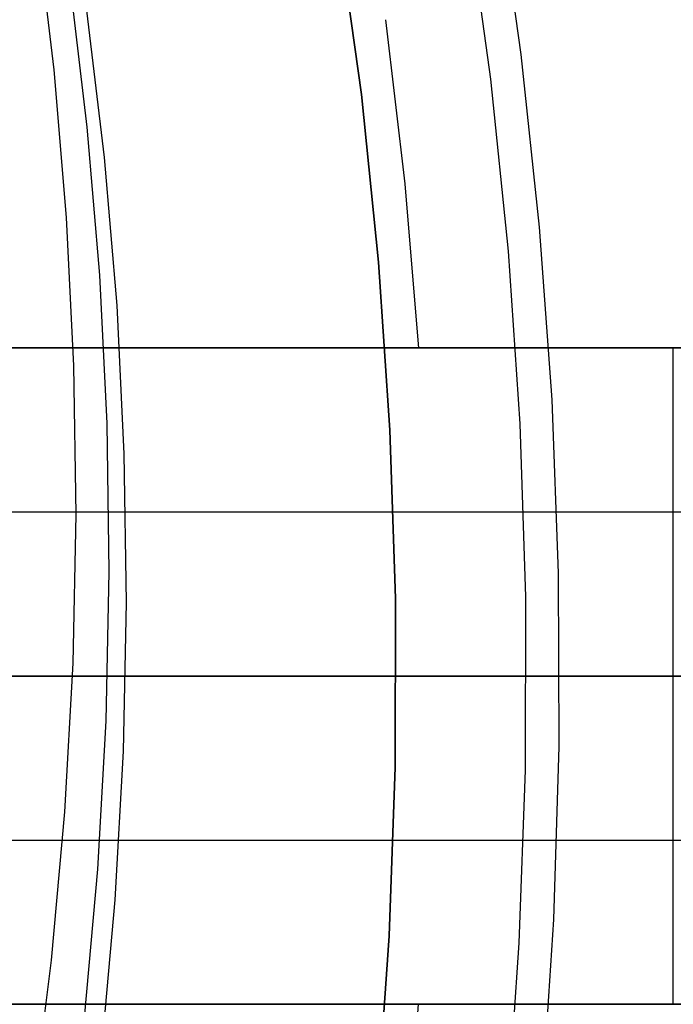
# Model space of a CAD drawing. Header units: millimetres. Extents: x 7986 to 9191, y -11326 to -10283.
# Tile 254 of 256: x 8643 to 8651, y -10670 to -10658. Entities that reach past the tile are written whole.
import ezdxf

# ---------------------------------------------------------------- set-up
doc = ezdxf.new("R2010")
doc.units = ezdxf.units.MM
doc.layers.add('BLANCO METALICO', color=7, linetype='Continuous', true_color=0xededed)
doc.layers.add('color', color=7, linetype='Continuous')

msp = doc.modelspace()

# ---------------------------------------------------------------- linework, layer by layer
at = {"color": 7, "true_color": 0xffffff}
for p, q in [((8643.586, -10656.628, 45.325), (8643.801, -10658.422, 45.708)), ((8643.991, -10657.328, 41.823), (8644.206, -10659.122, 42.207)), ((8644.42, -10659.494, 40.349), (8644.205, -10657.699, 39.966)), ((8643.801, -10658.422, 45.708), (8643.954, -10660.224, 46.086)), ((8644.206, -10659.122, 42.207), (8644.358, -10660.924, 42.585)), ((8644.572, -10661.296, 40.727), (8644.42, -10659.494, 40.349)), ((8643.954, -10660.224, 46.086), (8644.043, -10662.032, 46.458)), ((8644.358, -10660.924, 42.585), (8644.447, -10662.732, 42.957)), ((8644.661, -10663.103, 41.099), (8644.572, -10661.296, 40.727)), ((8644.043, -10662.032, 46.458), (8644.069, -10663.843, 46.823)), ((8644.447, -10662.732, 42.957), (8644.473, -10664.543, 43.322)), ((8644.688, -10664.914, 41.464), (8644.661, -10663.103, 41.099)), ((8644.069, -10663.843, 46.823), (8644.032, -10665.655, 47.181)), ((8644.473, -10664.543, 43.322), (8644.436, -10666.355, 43.68)), ((8644.651, -10666.727, 41.822), (8644.688, -10664.914, 41.464)), ((8644.032, -10665.655, 47.181), (8643.932, -10667.466, 47.532)), ((8640.554, -10665.811, 60.059), (8659.402, -10665.811, 60.059)), ((8644.436, -10666.355, 43.68), (8644.336, -10668.166, 44.03)), ((8644.551, -10668.538, 42.172), (8644.651, -10666.727, 41.822)), ((8643.932, -10667.466, 47.532), (8643.769, -10669.275, 47.874)), ((8644.336, -10668.166, 44.03), (8644.173, -10669.975, 44.373)), ((8644.388, -10670.346, 42.515), (8644.551, -10668.538, 42.172)), ((8643.769, -10669.275, 47.874), (8643.544, -10671.078, 48.209))]:
    msp.add_line(p, q, dxfattribs=at)
at = {"layer": 'BLANCO METALICO'}
for p, q in [((8647.842, -10657.814, 159.581), (8648.077, -10659.811, 159.581)), ((8648.077, -10659.811, 159.581), (8648.245, -10661.814, 159.581)), ((8639.348, -10661.811, 162.081), (8663.348, -10661.811, 162.081)), ((8659.9, -10661.811, 159.581), (8639.348, -10661.811, 159.581)), ((8639.348, -10661.811, 160.831), (8663.348, -10661.811, 160.831)), ((8651.348, -10661.811, 159.581), (8651.348, -10661.811, 162.081)), ((8651.348, -10665.811, 162.081), (8651.348, -10661.811, 162.081)), ((8641.585, -10663.811, 162.081), (8663.348, -10663.811, 162.081)), ((8613.463, -10665.811, 139.965), (8686.663, -10665.811, 139.965)), ((8686.663, -10665.811, 139.165), (8613.963, -10665.811, 139.165)), ((8641.848, -10665.811, 156.581), (8651.348, -10665.811, 156.581)), ((8651.348, -10665.811, 162.081), (8642.349, -10665.811, 162.081)), ((8651.348, -10669.811, 162.081), (8651.348, -10665.811, 162.081)), ((8641.585, -10667.811, 162.081), (8663.348, -10667.811, 162.081)), ((8639.348, -10669.811, 159.581), (8659.9, -10669.811, 159.581)), ((8663.348, -10669.811, 162.081), (8639.348, -10669.811, 162.081)), ((8639.348, -10669.811, 160.831), (8663.348, -10669.811, 160.831)), ((8648.077, -10671.812, 159.581), (8648.245, -10669.808, 159.581)), ((8651.348, -10669.811, 162.081), (8651.348, -10669.811, 159.581))]:
    msp.add_line(p, q, dxfattribs=at)
at = {"layer": 'color', "color": 254, "true_color": 0xcad1ee}
for p, q in [((8649.495, -10658.238, 2.259), (8649.199, -10656.147, 2.259)), ((8649.495, -10658.238, 4.359), (8649.199, -10656.147, 4.359)), ((8649.495, -10658.238, 2.259), (8649.199, -10656.147, 2.259)), ((8649.495, -10658.238, 3.309), (8649.199, -10656.147, 3.309)), ((8649.495, -10658.238, 4.359), (8649.199, -10656.147, 4.359)), ((8648.833, -10656.448, 0.259), (8649.12, -10658.537, 0.259)), ((8648.833, -10656.448, 0.259), (8649.12, -10658.537, 0.259)), ((8647.268, -10656.688, 2.259), (8647.548, -10658.723, 2.259)), ((8647.548, -10658.723, 0.259), (8647.268, -10656.688, 0.259)), ((8647.268, -10656.688, 2.259), (8647.548, -10658.723, 2.259)), ((8647.548, -10658.723, 0.259), (8647.268, -10656.688, 0.259)), ((8647.268, -10656.688, 1.259), (8647.548, -10658.723, 1.259)), ((8649.719, -10660.339, 2.259), (8649.495, -10658.238, 2.259)), ((8649.719, -10660.339, 4.359), (8649.495, -10658.238, 4.359)), ((8649.719, -10660.339, 2.259), (8649.495, -10658.238, 2.259)), ((8649.719, -10660.339, 3.309), (8649.495, -10658.238, 3.309)), ((8649.719, -10660.339, 4.359), (8649.495, -10658.238, 4.359)), ((8649.12, -10658.537, 0.259), (8649.335, -10660.635, 0.259)), ((8649.12, -10658.537, 0.259), (8649.335, -10660.635, 0.259)), ((8647.548, -10658.723, 2.259), (8647.757, -10660.766, 2.259)), ((8647.757, -10660.766, 0.259), (8647.548, -10658.723, 0.259)), ((8647.548, -10658.723, 2.259), (8647.757, -10660.766, 2.259)), ((8647.757, -10660.766, 0.259), (8647.548, -10658.723, 0.259)), ((8647.548, -10658.723, 1.259), (8647.757, -10660.766, 1.259)), ((8649.871, -10662.445, 2.259), (8649.719, -10660.339, 2.259)), ((8649.871, -10662.445, 4.359), (8649.719, -10660.339, 4.359)), ((8649.871, -10662.445, 2.259), (8649.719, -10660.339, 2.259)), ((8649.871, -10662.445, 3.309), (8649.719, -10660.339, 3.309)), ((8649.871, -10662.445, 4.359), (8649.719, -10660.339, 4.359)), ((8649.335, -10660.635, 0.259), (8649.477, -10662.739, 0.259)), ((8649.335, -10660.635, 0.259), (8649.477, -10662.739, 0.259)), ((8647.757, -10660.766, 2.259), (8647.896, -10662.815, 2.259)), ((8647.896, -10662.815, 0.259), (8647.757, -10660.766, 0.259)), ((8647.757, -10660.766, 2.259), (8647.896, -10662.815, 2.259)), ((8647.896, -10662.815, 0.259), (8647.757, -10660.766, 0.259)), ((8647.757, -10660.766, 1.259), (8647.896, -10662.815, 1.259)), ((8649.95, -10664.556, 2.259), (8649.871, -10662.445, 2.259)), ((8649.95, -10664.556, 4.359), (8649.871, -10662.445, 4.359)), ((8649.95, -10664.556, 2.259), (8649.871, -10662.445, 2.259)), ((8649.95, -10664.556, 3.309), (8649.871, -10662.445, 3.309)), ((8649.95, -10664.556, 4.359), (8649.871, -10662.445, 4.359)), ((8649.477, -10662.739, 0.259), (8649.547, -10664.847, 0.259)), ((8649.477, -10662.739, 0.259), (8649.547, -10664.847, 0.259)), ((8647.896, -10662.815, 2.259), (8647.964, -10664.868, 2.259)), ((8647.964, -10664.868, 0.259), (8647.896, -10662.815, 0.259)), ((8647.896, -10662.815, 2.259), (8647.964, -10664.868, 2.259)), ((8647.964, -10664.868, 0.259), (8647.896, -10662.815, 0.259)), ((8647.896, -10662.815, 1.259), (8647.964, -10664.868, 1.259)), ((8649.957, -10666.668, 2.259), (8649.95, -10664.556, 2.259)), ((8649.957, -10666.668, 4.359), (8649.95, -10664.556, 4.359)), ((8649.957, -10666.668, 2.259), (8649.95, -10664.556, 2.259)), ((8649.957, -10666.668, 3.309), (8649.95, -10664.556, 3.309)), ((8649.957, -10666.668, 4.359), (8649.95, -10664.556, 4.359)), ((8647.964, -10664.868, 2.259), (8647.961, -10666.922, 2.259)), ((8647.961, -10666.922, 0.259), (8647.964, -10664.868, 0.259)), ((8647.964, -10664.868, 2.259), (8647.961, -10666.922, 2.259)), ((8647.961, -10666.922, 0.259), (8647.964, -10664.868, 0.259)), ((8647.964, -10664.868, 1.259), (8647.961, -10666.922, 1.259)), ((8649.547, -10664.847, 0.259), (8649.544, -10666.956, 0.259)), ((8649.547, -10664.847, 0.259), (8649.544, -10666.956, 0.259)), ((8649.891, -10668.779, 2.259), (8649.957, -10666.668, 2.259)), ((8649.891, -10668.779, 4.359), (8649.957, -10666.668, 4.359)), ((8649.891, -10668.779, 2.259), (8649.957, -10666.668, 2.259)), ((8649.891, -10668.779, 3.309), (8649.957, -10666.668, 3.309)), ((8649.891, -10668.779, 4.359), (8649.957, -10666.668, 4.359)), ((8647.961, -10666.922, 2.259), (8647.887, -10668.975, 2.259)), ((8647.887, -10668.975, 0.259), (8647.961, -10666.922, 0.259)), ((8647.961, -10666.922, 2.259), (8647.887, -10668.975, 2.259)), ((8647.887, -10668.975, 0.259), (8647.961, -10666.922, 0.259)), ((8647.961, -10666.922, 1.259), (8647.887, -10668.975, 1.259)), ((8649.544, -10666.956, 0.259), (8649.468, -10669.064, 0.259)), ((8649.544, -10666.956, 0.259), (8649.468, -10669.064, 0.259)), ((8649.753, -10670.887, 2.259), (8649.891, -10668.779, 2.259)), ((8649.753, -10670.887, 4.359), (8649.891, -10668.779, 4.359)), ((8649.753, -10670.887, 2.259), (8649.891, -10668.779, 2.259)), ((8649.753, -10670.887, 3.309), (8649.891, -10668.779, 3.309)), ((8649.753, -10670.887, 4.359), (8649.891, -10668.779, 4.359)), ((8647.887, -10668.975, 2.259), (8647.742, -10671.024, 2.259)), ((8647.742, -10671.024, 0.259), (8647.887, -10668.975, 0.259)), ((8647.887, -10668.975, 2.259), (8647.742, -10671.024, 2.259)), ((8647.742, -10671.024, 0.259), (8647.887, -10668.975, 0.259)), ((8647.887, -10668.975, 1.259), (8647.742, -10671.024, 1.259)), ((8649.468, -10669.064, 0.259), (8649.319, -10671.168, 0.259)), ((8649.468, -10669.064, 0.259), (8649.319, -10671.168, 0.259))]:
    msp.add_line(p, q, dxfattribs=at)
at = {"layer": 'color'}
msp.add_line((8515.463, -10665.811, 17.559), (8661.463, -10665.811, 17.559), dxfattribs=at)

doc.saveas('drawing.dxf')
